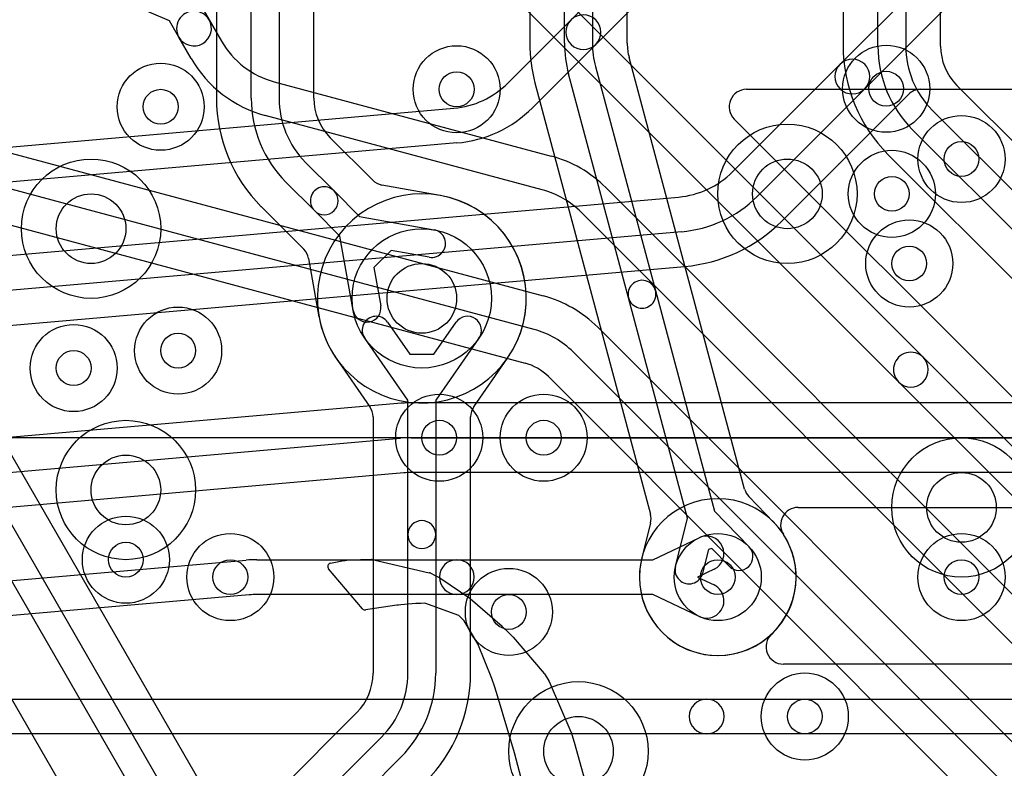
# Model space of a CAD drawing. Extents: x -0.9 to 20.9, y 0 to 20.
# Tile 33 of 39: x 12 to 14.8, y 13.6 to 15.7. Entities that reach past the tile are written whole.
import ezdxf

# ---------------------------------------------------------------- set-up
doc = ezdxf.new("R2010")
doc.units = 0
for name, color, linetype in [('1-2-via', 1, 'CONTINUOUS'), ('1-3-via', 1, 'CONTINUOUS'), ('2-3-via', 1, 'CONTINUOUS'), ('3-4-bvh', 1, 'CONTINUOUS'), ('4-5-via', 1, 'CONTINUOUS'), ('5-6-via', 1, 'CONTINUOUS'), ('L1', 3, 'CONTINUOUS'), ('L2', 3, 'CONTINUOUS'), ('L3', 3, 'CONTINUOUS'), ('L4', 3, 'CONTINUOUS'), ('L5', 7, 'CONTINUOUS'), ('L6', 7, 'CONTINUOUS'), ('PartsArea-A', 111, 'CONTINUOUS'), ('PartsArea-B', 111, 'CONTINUOUS'), ('PartsSilk-B', 221, 'CONTINUOUS'), ('Silk-B', 140, 'CONTINUOUS')]:
    doc.layers.add(name, color=color, linetype=linetype)

msp = doc.modelspace()

# ---------------------------------------------------------------- linework, layer by layer
at = {"layer": '1-2-via'}
for centre in [(14.7, 15.3), (12.15, 14.7), (14.7, 14.1)]:
    msp.add_circle(centre, 0.05, dxfattribs=at)
at = {"layer": '1-3-via'}
msp.add_circle((14, 14.1), 0.05, dxfattribs=at)
at = {"layer": '2-3-via'}
for centre in [(14.55, 15), (12.45, 14.75), (13.4, 14)]:
    msp.add_circle(centre, 0.05, dxfattribs=at)
at = {"layer": '3-4-bvh'}
for centre in [(14.2, 15.2), (12.2, 15.1), (13.15, 14.9), (12.3, 14.35), (14.7, 14.3), (13.6, 13.6)]:
    msp.add_circle(centre, 0.1, dxfattribs=at)
at = {"layer": '4-5-via'}
for centre in [(13.25, 15.5), (14.48364, 15.50169), (12.4, 15.45), (13.5, 14.5), (12.6, 14.1)]:
    msp.add_circle(centre, 0.05, dxfattribs=at)
at = {"layer": '5-6-via'}
for centre in [(14.5, 15.2), (13.2, 14.5), (12.3, 14.15), (14.25, 13.7)]:
    msp.add_circle(centre, 0.05, dxfattribs=at)
at = {"layer": 'L1'}
for p, q in [((13.57862, 15.69934), (13.74581, 15.86653)), ((14.35126, 15.57198), (14.64581, 15.86653)), ((13.81653, 15.79581), (13.64934, 15.62862)), ((14.71653, 15.79581), (14.42198, 15.50126)), ((13.39717, 15.51789), (13.57862, 15.69934)), ((13.64934, 15.62862), (13.46788, 15.44718)), ((14.04244, 15.26316), (14.35126, 15.57198)), ((14.42198, 15.50126), (14.11315, 15.19245)), ((14.58289, 15.5), (18.85108, 15.5)), ((14.34855, 15.28635), (14.54756, 15.48536)), ((7.76118, 14.96609), (13.24218, 15.44561)), ((13.2509, 15.34599), (7.7699, 14.86647)), ((14.18389, 15.12171), (14.34754, 15.28536)), ((8.0229, 14.67781), (13.88745, 15.19088)), ((13.89617, 15.09126), (8.03162, 14.57819)), ((8.04051, 14.47854), (13.90489, 14.9916)), ((13.0805, 14.59833), (8.53759, 14.20089)), ((15.99382, 14.60004), (13.11973, 14.60004)), ((8.54632, 14.10123), (13.08922, 14.49867)), ((13.11973, 14.5), (16.15, 14.5)), ((13.09794, 14.39905), (8.55504, 14.00161)), ((16.15, 14.4), (13.11973, 14.4)), ((14.23054, 14.29996), (16.15, 14.29996)), ((13.81376, 14.15), (13.94642, 14.21293)), ((8.67025, 13.80088), (12.64563, 14.14867)), ((12.67614, 14.15), (13.25057, 14.15)), ((13.25057, 14.15), (13.81376, 14.15)), ((13.98928, 14.12259), (13.94166, 14.1)), ((13.94166, 14.1), (13.98928, 14.07741)), ((12.65435, 14.04905), (8.67897, 13.70126)), ((13.25057, 14.05), (12.67614, 14.05)), ((13.81376, 14.05), (13.25057, 14.05)), ((13.94642, 13.98707), (13.81376, 14.05)), ((16.22996, 13.85004), (14.18878, 13.85004)), ((11.6612, 13.75), (13.9681, 13.75)), ((13.9681, 13.75), (16.26376, 13.75)), ((13.9681, 13.65), (11.6612, 13.65)), ((16.26376, 13.65), (13.9681, 13.65))]:
    msp.add_line(p, q, dxfattribs=at)
for centre in [(14.7, 15.3), (12.15, 14.7), (14, 14.1), (14.7, 14.1)]:
    msp.add_circle(centre, 0.125, dxfattribs=at)
for centre, radius, start, end in [((13.61398, 15.66398), 0.05, 135, -45), ((13.61398, 15.66398), 0.05, -45, 135), ((14.38662, 15.53662), 0.05, -45, 135), ((14.38662, 15.53662), 0.05, 135, -45), ((13.22039, 15.69466), 0.25, -84.9994, -44.99838), ((14.58289, 15.45003), 0.04997, 90, 135), ((13.22039, 15.69466), 0.35, -84.99913, -44.99884), ((14.38287, 15.25003), 0.04997, 133.37824, 135), ((13.86566, 15.43993), 0.25, -84.9994, -44.99838), ((13.86566, 15.43993), 0.35, -84.99913, -44.99884), ((13.86565, 15.43994), 0.45005, -84.99805, -44.9991), ((13.11973, 14.15), 0.45004, 90, 95.00079), ((13.11973, 14.15), 0.35, 90, 95.0006), ((13.11973, 14.15), 0.25, 90, 95.00022), ((14.23054, 14.24999), 0.04997, 90, -146.95547), ((13.96785, 14.16776), 0.05, -64.61894, 115.37858), ((14.00001, 14.10001), 0.22505, -46.65467, 33.0482), ((12.67614, 13.8), 0.35, 90, 95.0006), ((13.25057, 14.1), 0.05, 90, -90), ((13.25057, 14.1), 0.05, -90, 90), ((13.96785, 14.03224), 0.05, -115.38106, 64.62142), ((12.67614, 13.8), 0.25, 90, 95.00022), ((14.18878, 13.90001), 0.04997, 133.34582, -90), ((13.9681, 13.7), 0.05, 90, -90), ((13.9681, 13.7), 0.05, -90, 90)]:
    msp.add_arc(centre, radius, start, end, dxfattribs=at)
at = {"layer": 'L2'}
for centre in [(14.7, 15.3), (14.55, 15), (12.45, 14.75), (12.15, 14.7), (14, 14.1), (14.7, 14.1), (13.4, 14)]:
    msp.add_circle(centre, 0.125, dxfattribs=at)
for start, end in [(90, -90), (-90, 90)]:
    msp.add_arc((14, 14.1), 0.22504, start, end, dxfattribs=at)
at = {"layer": 'L3'}
for p, q in [((13.56, 15.63234), (13.56, 17.05617)), ((13.64, 17.05617), (13.64, 15.63234)), ((14.46, 15.62426), (14.46, 17.05213)), ((14.54, 17.05213), (14.54, 15.62426)), ((12.66, 15.47426), (12.66, 16.97713)), ((12.74, 16.97713), (12.74, 15.47426)), ((12.55996, 15.73269), (12.55996, 15.47426)), ((12.84004, 15.47426), (12.84004, 15.73269)), ((13.45996, 15.73269), (13.45996, 15.63234)), ((13.74004, 15.63234), (13.74004, 15.73269)), ((14.35996, 15.73269), (14.35996, 15.62426)), ((14.64004, 15.62427), (14.64004, 15.73269)), ((14.07724, 14.35284), (13.74549, 15.59094)), ((13.64886, 15.56505), (13.8211, 14.92221)), ((13.74382, 14.90151), (13.57158, 15.54435)), ((13.47495, 15.51846), (13.8067, 14.28033)), ((15.86116, 14.3369), (14.6869, 15.51116)), ((14.61615, 15.44041), (15.79042, 14.26616)), ((13.00831, 15.23973), (12.88687, 15.36116)), ((15.73385, 14.20959), (14.55958, 15.38384)), ((14.48884, 15.3131), (15.66312, 14.13885)), ((12.81615, 15.29042), (12.89822, 15.20833)), ((12.84166, 15.15177), (12.75958, 15.23385)), ((13.20287, 15.19535), (13.03538, 15.22533)), ((12.89822, 15.20833), (12.97141, 15.13514)), ((12.68964, 15.16229), (12.81081, 15.04112)), ((12.91485, 15.07858), (12.84166, 15.15177)), ((12.97141, 15.13514), (13.18524, 15.09687)), ((12.95313, 14.86476), (12.91485, 15.07858)), ((13.06161, 15.03773), (13.01227, 14.98834)), ((13.17114, 15.01813), (13.06161, 15.03773)), ((12.82467, 15.0146), (12.85465, 14.84713)), ((13.01227, 14.98834), (13.03187, 14.87886)), ((13.8211, 14.92221), (13.99066, 14.28939)), ((13.91339, 14.26868), (13.74382, 14.90151)), ((11.42483, 14.69679), (14.09445, 10.07289)), ((13.31671, 12.12008), (11.96147, 14.46741)), ((11.87484, 14.41737), (14.34445, 10.13993)), ((14.27517, 10.09993), (11.80556, 14.37737)), ((14.16105, 14.25718), (14.0896, 14.33102)), ((13.99066, 14.28939), (14.08982, 14.18693)), ((13.8069, 14.25526), (13.7821, 14.15623)), ((13.87875, 14.13037), (13.91339, 14.26868)), ((13.97356, 14.17967), (13.95635, 14.11093)), ((13.98306, 14.18221), (13.97356, 14.17967)), ((14.03234, 14.13129), (13.98306, 14.18221))]:
    msp.add_line(p, q, dxfattribs=at)
for centre, radius in [((14.2, 15.2), 0.2), ((12.2, 15.1), 0.2), ((14.55, 15), 0.125), ((13.15, 14.9), 0.2), ((12.45, 14.75), 0.125), ((12.3, 14.35), 0.2), ((14.7, 14.3), 0.2), ((14, 14.1), 0.125), ((13.4, 14), 0.125), ((13.6, 13.6), 0.2)]:
    msp.add_circle(centre, radius, dxfattribs=at)
for centre, radius, start, end in [((13.9, 15.63234), 0.44004, 180, -165.00149), ((13.9, 15.63234), 0.34, 180, -165.00116), ((13.9, 15.63234), 0.26, 180, -165.00059), ((13.9, 15.63234), 0.15996, 180, -165.00029), ((14.80001, 15.62426), 0.44005, 180, -135.00092), ((14.8, 15.62426), 0.34, 180, -135), ((14.8, 15.62426), 0.26, 180, -135), ((14.8, 15.62428), 0.15996, -179.99642, -135.36726), ((14.72223, 15.54649), 0.04997, -136.19197, -135), ((13.00001, 15.47426), 0.44005, 180, -135.00092), ((13, 15.47426), 0.34, 180, -135.00119), ((13, 15.47426), 0.26, 180, -135.00156), ((13, 15.47425), 0.15996, 179.99642, -135.02026), ((12.9222, 15.3965), 0.04997, -135.02432, -134.99189), ((12.86994, 15.18005), 0.04, 45, -134.99898), ((13.04418, 15.27452), 0.04997, -135.87567, -100.14281), ((12.86994, 15.18005), 0.04, -135, 45), ((13.15001, 14.89999), 0.30005, -169.57952, 79.61847), ((13.17819, 15.0575), 0.14004, 79.41704, 79.84958), ((13.21309, 15.24428), 0.04997, -100.58585, -100.38792), ((12.65351, 15.12777), 0.04997, 43.69455, 45), ((13.17819, 15.0575), 0.04, -100.15237, 79.85306), ((12.77548, 15.00579), 0.04997, 10.1541, 45), ((13.78246, 14.91186), 0.04, 14.99508, -164.99982), ((13.78246, 14.91186), 0.04, -165.00492, 14.9993), ((12.9925, 14.87181), 0.04, -169.84763, 10.14983), ((12.99254, 14.87181), 0.14008, -169.85246, -169.34944), ((12.80576, 14.83668), 0.04997, 10.42175, 10.65558), ((14.12551, 14.36577), 0.04997, -165.00433, -135.94052), ((14, 14.1), 0.22504, 165.60374, 44.26006), ((13.75843, 14.2674), 0.04997, -14.06127, 14.99567), ((14.19696, 14.29193), 0.04997, -135.94052, -135.74595), ((14.06108, 14.15911), 0.04, -135.93189, 44.05968), ((13.73363, 14.16837), 0.04997, -14.39222, -14.06127), ((13.91755, 14.12065), 0.04, 165.93596, -14.05986)]:
    msp.add_arc(centre, radius, start, end, dxfattribs=at)
at = {"layer": 'L4'}
for p, q in [((13.05153, 14.83143), (13.11511, 14.74012)), ((13.18489, 14.74012), (13.24847, 14.83143)), ((13.11, 14.60745), (12.98587, 14.78571)), ((13.31413, 14.78571), (13.19, 14.60745)), ((13.11511, 14.74012), (13.18489, 14.74012)), ((12.90379, 14.72852), (13.001, 14.58891)), ((13.299, 14.58892), (13.39623, 14.72855)), ((13.11, 14.22213), (13.11, 14.60745)), ((13.19, 14.60745), (13.19, 14.22213)), ((13.00996, 14.56036), (13.00996, 13.82426)), ((13.29004, 13.82426), (13.29004, 14.56036)), ((13.11, 13.82426), (13.11, 14.22213)), ((13.19, 14.22213), (13.19, 13.82426)), ((12.96311, 13.71115), (11.79115, 12.53919)), ((12.42677, 13.03333), (13.03385, 13.64041)), ((13.09042, 13.58384), (12.48333, 12.97677))]:
    msp.add_line(p, q, dxfattribs=at)
for centre, radius in [((13.25, 15.5), 0.125), ((14.48364, 15.50169), 0.125), ((12.4, 15.45), 0.125), ((14.2, 15.2), 0.2), ((12.2, 15.1), 0.2), ((13.15, 14.9), 0.2), ((13.5, 14.5), 0.125), ((12.3, 14.35), 0.2), ((14.7, 14.3), 0.2), ((12.6, 14.1), 0.125), ((13.6, 13.6), 0.2)]:
    msp.add_circle(centre, radius, dxfattribs=at)
for centre, radius, start, end in [((13.15, 14.90001), 0.30005, -34.46122, -145.5854), ((13.0187, 14.80857), 0.04, 34.85005, -145.14935), ((13.2813, 14.80857), 0.04, -34.85005, 145.14935), ((12.86125, 14.70219), 0.04997, 34.25932, 34.41521), ((13.01829, 14.80917), 0.14005, -145.73463, -144.92553), ((12.86278, 14.69997), 0.04997, 34.84454, 35.08314), ((13.43724, 14.69999), 0.04997, 144.93283, 145.14605), ((13.28172, 14.80918), 0.14005, -35.07447, -34.35387), ((13.43859, 14.70195), 0.04997, 145.53399, 145.64207), ((12.95999, 14.56036), 0.04997, 0, 34.84454), ((13.34001, 14.56036), 0.04997, 145.14605, 180), ((13.15, 14.22213), 0.04, 0, 180), ((13.15, 14.22213), 0.04, 180, 0), ((12.85, 13.82425), 0.15996, -44.99747, 0.00358), ((12.85, 13.82426), 0.26, -45, 0), ((12.85, 13.82426), 0.34, -45, 0), ((12.84999, 13.82426), 0.44005, -44.99908, 0)]:
    msp.add_arc(centre, radius, start, end, dxfattribs=at)
at = {"layer": 'L5'}
for centre in [(13.25, 15.5), (14.48364, 15.50169), (12.4, 15.45), (14.5, 15.2), (13.2, 14.5), (13.5, 14.5), (12.3, 14.15), (12.6, 14.1), (14.25, 13.7)]:
    msp.add_circle(centre, 0.125, dxfattribs=at)
at = {"layer": 'L6'}
for p, q in [((12.42494, 15.697), (12.13054, 15.82482)), ((13.494, 15.82672), (14.58991, 14.7308)), ((14.51919, 14.66008), (13.42327, 15.756)), ((12.51156, 15.74697), (12.53889, 15.69963)), ((12.45229, 15.64963), (12.42494, 15.697)), ((12.53889, 15.69963), (12.57448, 15.63799)), ((12.48788, 15.58799), (12.45229, 15.64963)), ((11.12457, 15.54351), (13.49827, 14.90748)), ((12.72628, 15.52151), (13.52169, 15.30838)), ((14.08281, 15.5), (18.85108, 15.5)), ((13.47239, 14.81089), (11.09869, 15.44691)), ((13.49581, 15.21179), (12.7004, 15.42492)), ((15.76823, 13.69397), (14.04748, 15.4147)), ((11.0728, 15.35028), (13.44649, 14.71426)), ((13.67859, 15.21779), (15.39749, 13.49891)), ((15.32678, 13.4282), (13.60788, 15.14708)), ((13.65517, 14.81689), (14.99749, 13.47459)), ((14.92678, 13.40388), (13.58446, 14.74618)), ((14.58991, 14.7308), (15.69749, 13.62323)), ((13.51372, 14.67545), (14.85605, 13.33314)), ((15.62678, 13.55252), (14.51919, 14.66008))]:
    msp.add_line(p, q, dxfattribs=at)
for centre in [(14.5, 15.2), (13.2, 14.5), (12.3, 14.15), (14.25, 13.7)]:
    msp.add_circle(centre, 0.125, dxfattribs=at)
for centre, radius, start, end in [((12.49559, 15.67463), 0.05, 30.00073, -149.99852), ((12.49559, 15.67463), 0.05, -149.99927, 30.00025), ((12.79099, 15.76299), 0.25, -150.00023, -105.00125), ((12.79099, 15.76299), 0.35, -150.00009, -105.0007), ((14.08281, 15.45003), 0.04997, 90, -135), ((13.4311, 14.97031), 0.35, 44.99884, 74.99932), ((13.4311, 14.97031), 0.25, 44.99838, 74.99875), ((13.40768, 14.56941), 0.35, 44.99884, 74.99932), ((13.40768, 14.56941), 0.25, 44.99838, 74.99875), ((14.55455, 14.69544), 0.05, 45, -134.99974), ((13.40769, 14.56941), 0.14996, 45.0027, 75.00459), ((14.55455, 14.69544), 0.05, -135, 44.9998)]:
    msp.add_arc(centre, radius, start, end, dxfattribs=at)
at = {"layer": 'PartsArea-A'}
msp.add_line((20, 14.5), (0, 14.5), dxfattribs=at)
at = {"layer": 'PartsArea-B'}
msp.add_line((20, 14.5), (0, 14.5), dxfattribs=at)
at = {"layer": 'PartsSilk-B'}
for p, q in [((12.88761, 14.13985), (12.92581, 14.14745)), ((12.92637, 14.14754), (12.92973, 14.14801)), ((12.92992, 14.14804), (12.93363, 14.14849)), ((12.9343, 14.14855), (12.97381, 14.15063)), ((12.97434, 14.15064), (12.98871, 14.15064)), ((12.98871, 14.15064), (13.00526, 14.15098)), ((13.00773, 14.15072), (13.17151, 14.11268)), ((12.97983, 14.00904), (12.88196, 14.12354)), ((13.17389, 14.1118), (13.18832, 14.10425)), ((13.18832, 14.10425), (13.20324, 14.09657)), ((13.2043, 14.09594), (13.2876, 14.03906)), ((13.2885, 14.03836), (13.38056, 13.95869)), ((12.99469, 14.00666), (12.98915, 14.00569)), ((13.07778, 14.01899), (12.99469, 14.00666)), ((13.08322, 14.01968), (13.07778, 14.01899)), ((13.08926, 14.02058), (13.08344, 14.01971)), ((13.13269, 14.0241), (13.08926, 14.02058)), ((13.14692, 14.0241), (13.13269, 14.0241)), ((13.15881, 14.02481), (13.14753, 14.02412)), ((13.25608, 13.98952), (13.15881, 14.02481)), ((13.26386, 13.98177), (13.25608, 13.98952)), ((13.27157, 13.974), (13.26386, 13.98177)), ((13.31113, 13.90887), (13.27157, 13.974)), ((13.38105, 13.95824), (13.40062, 13.9389)), ((13.40062, 13.9389), (13.41144, 13.9289)), ((13.41228, 13.92803), (13.50131, 13.8231)), ((13.35137, 13.80936), (13.31113, 13.90887)), ((13.35948, 13.78435), (13.35137, 13.80936)), ((13.5021, 13.82203), (13.50866, 13.8118)), ((13.50866, 13.8118), (13.51506, 13.80194)), ((13.36776, 13.75939), (13.3595, 13.78428)), ((13.51585, 13.80047), (13.5783, 13.65625)), ((13.41597, 13.5954), (13.36776, 13.75939)), ((13.57867, 13.65523), (13.5897, 13.61957)), ((13.58979, 13.61928), (13.62125, 13.50542)), ((13.47313, 13.37939), (13.41597, 13.5954))]:
    msp.add_line(p, q, dxfattribs=at)
for centre, start, end in [((12.92776, 14.13764), 97.99231, 101.24253), ((12.93112, 14.13811), 96.89055, 97.99231), ((12.93483, 14.13856), 93.03687, 96.89055), ((12.97434, 14.14064), 90, 93.03687), ((13.00547, 14.14098), 76.93666, 91.20303), ((12.88956, 14.13004), 101.24253, -139.46085), ((13.16925, 14.10294), 62.35886, 76.93666), ((13.19866, 14.08768), 55.6744, 62.74313), ((13.28196, 14.0308), 49.13759, 55.6744), ((12.98743, 14.01554), -139.46085, -80.09492), ((13.08196, 14.0296), -82.76127, -81.48907), ((13.14692, 14.0341), -90, -86.50231), ((13.37402, 13.95113), 45.32416, 49.13759), ((13.40465, 13.92156), 40.2969, 47.22907), ((13.49368, 13.81663), 32.67328, 40.2969), ((13.50667, 13.7965), 23.38664, 32.95901), ((13.36899, 13.78743), -162.05444, -161.63753), ((13.56912, 13.65228), 17.16595, 23.38664), ((13.58015, 13.61662), 15.42597, 17.16595)]:
    msp.add_arc(centre, 0.01, start, end, dxfattribs=at)
at = {"layer": 'Silk-B'}
for p, q in [((12.88761, 14.13985), (12.92581, 14.14745)), ((12.92637, 14.14754), (12.92973, 14.14801)), ((12.92992, 14.14804), (12.93363, 14.14849)), ((12.9343, 14.14855), (12.97381, 14.15063)), ((12.97434, 14.15064), (12.98871, 14.15064)), ((12.98871, 14.15064), (13.00526, 14.15098)), ((13.00773, 14.15072), (13.17151, 14.11268)), ((12.97983, 14.00904), (12.88196, 14.12354)), ((13.17389, 14.1118), (13.18832, 14.10425)), ((13.18832, 14.10425), (13.20324, 14.09657)), ((13.2043, 14.09594), (13.2876, 14.03906)), ((13.2885, 14.03836), (13.38056, 13.95869)), ((12.99469, 14.00666), (12.98915, 14.00569)), ((13.07778, 14.01899), (12.99469, 14.00666)), ((13.08322, 14.01968), (13.07778, 14.01899)), ((13.08926, 14.02058), (13.08344, 14.01971)), ((13.13269, 14.0241), (13.08926, 14.02058)), ((13.14692, 14.0241), (13.13269, 14.0241)), ((13.15881, 14.02481), (13.14753, 14.02412)), ((13.25608, 13.98952), (13.15881, 14.02481)), ((13.26386, 13.98177), (13.25608, 13.98952)), ((13.27157, 13.974), (13.26386, 13.98177)), ((13.31113, 13.90887), (13.27157, 13.974)), ((13.38105, 13.95824), (13.40062, 13.9389)), ((13.40062, 13.9389), (13.41144, 13.9289)), ((13.41228, 13.92803), (13.50131, 13.8231)), ((13.35137, 13.80936), (13.31113, 13.90887)), ((13.35948, 13.78435), (13.35137, 13.80936)), ((13.5021, 13.82203), (13.50866, 13.8118)), ((13.50866, 13.8118), (13.51506, 13.80194)), ((13.36776, 13.75939), (13.3595, 13.78428)), ((13.51585, 13.80047), (13.5783, 13.65625)), ((13.41597, 13.5954), (13.36776, 13.75939)), ((13.57867, 13.65523), (13.5897, 13.61957)), ((13.58979, 13.61928), (13.62125, 13.50542)), ((13.47313, 13.37939), (13.41597, 13.5954))]:
    msp.add_line(p, q, dxfattribs=at)
for centre, start, end in [((12.92776, 14.13764), 97.99231, 101.24253), ((12.93112, 14.13811), 96.89055, 97.99231), ((12.93483, 14.13856), 93.03687, 96.89055), ((12.97434, 14.14064), 90, 93.03687), ((13.00547, 14.14098), 76.93666, 91.20303), ((12.88956, 14.13004), 101.24253, -139.46085), ((13.16925, 14.10294), 62.35886, 76.93666), ((13.19866, 14.08768), 55.6744, 62.74313), ((13.28196, 14.0308), 49.13759, 55.6744), ((12.98743, 14.01554), -139.46085, -80.09492), ((13.08196, 14.0296), -82.76127, -81.48907), ((13.14692, 14.0341), -90, -86.50231), ((13.37402, 13.95113), 45.32416, 49.13759), ((13.40465, 13.92156), 40.2969, 47.22907), ((13.49368, 13.81663), 32.67328, 40.2969), ((13.50667, 13.7965), 23.38664, 32.95901), ((13.36899, 13.78743), -162.05444, -161.63753), ((13.56912, 13.65228), 17.16595, 23.38664), ((13.58015, 13.61662), 15.42597, 17.16595)]:
    msp.add_arc(centre, 0.01, start, end, dxfattribs=at)

doc.saveas('drawing.dxf')
